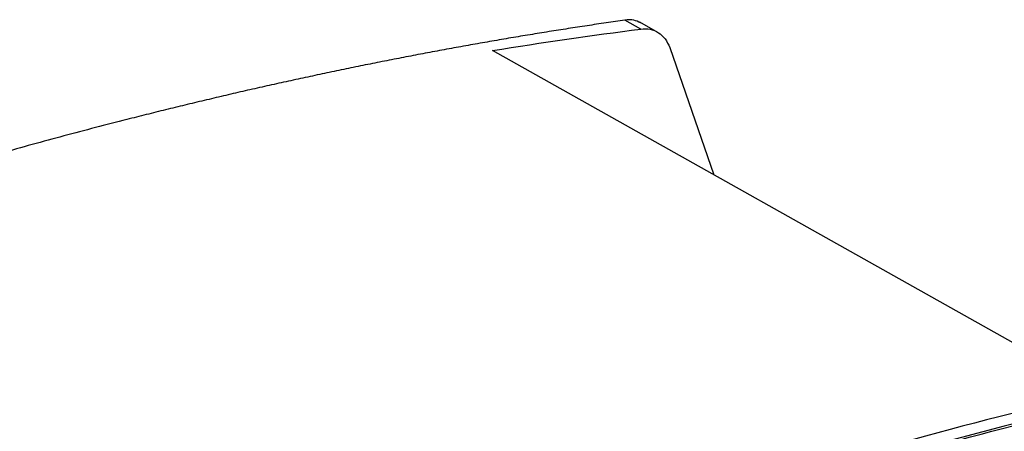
# Model space of a CAD drawing. Header units: millimetres. Extents: x -0.44 to 1.31, y -0.87 to 1.29.
# Tile 114 of 182: x 1.0307 to 1.14, y -0.406 to -0.3603. Entities that reach past the tile are written whole.
import ezdxf

# ---------------------------------------------------------------- set-up
doc = ezdxf.new("R2010")
doc.units = ezdxf.units.MM

msp = doc.modelspace()

# ---------------------------------------------------------------- linework, layer by layer
at = {"color": 7, "linetype": 'Continuous', "lineweight": 25}
for p, q in [((1.09962, -0.36137), (1.09786, -0.36038)), ((1.10152, -0.36174), (1.09952, -0.36061)), ((1.15067, -0.4017), (1.08316, -0.36376)), ((1.10282, -0.36342), (1.10771, -0.37756))]:
    msp.add_line(p, q, dxfattribs=at)
for points, knots in [([(1.09786, -0.36038), (1.09716, -0.36048), (1.09576, -0.36068), (1.09365, -0.361), (1.09154, -0.36132), (1.08943, -0.36165), (1.08732, -0.362), (1.08521, -0.36235), (1.08309, -0.36271), (1.08098, -0.36309), (1.07886, -0.36347), (1.07674, -0.36386), (1.07462, -0.36426), (1.07249, -0.36467), (1.07037, -0.36509), (1.06824, -0.36552), (1.06611, -0.36596), (1.06398, -0.36641), (1.06185, -0.36687), (1.05971, -0.36733), (1.05758, -0.36781), (1.05544, -0.36829), (1.0533, -0.36879), (1.05116, -0.3693), (1.04902, -0.36981), (1.04688, -0.37033), (1.04473, -0.37087), (1.04097, -0.37182), (1.03559, -0.37322), (1.02857, -0.37516), (1.02155, -0.37718), (1.01451, -0.37931), (1.00745, -0.38154), (1.0018, -0.3834), (0.99779, -0.38475), (0.99543, -0.38556), (0.99322, -0.38633), (0.99092, -0.38712), (0.98854, -0.38795), (0.98694, -0.38851), (0.98614, -0.38879)], [0, 0, 0, 0, 0.019269, 0.038535, 0.057799, 0.077059, 0.096317, 0.115571, 0.134823, 0.154072, 0.173318, 0.192561, 0.211801, 0.231038, 0.250273, 0.269504, 0.288733, 0.307959, 0.327181, 0.346401, 0.365618, 0.384833, 0.404044, 0.423252, 0.442458, 0.46166, 0.48086, 0.500057, 0.562602, 0.625104, 0.687565, 0.749983, 0.812496, 0.874957, 0.899962, 0.918718, 0.937476, 0.958331, 0.979172, 1, 1, 1, 1]), ([(1.09958, -0.36068), (1.09934, -0.36056), (1.09884, -0.36031), (1.0982, -0.36035), (1.09786, -0.36038)], [0, 0, 0, 0, 0.467578, 1, 1, 1, 1]), ([(1.09962, -0.36137), (1.09996, -0.36132), (1.10031, -0.36133), (1.10097, -0.36146), (1.10128, -0.36159), (1.10185, -0.36195), (1.1021, -0.36219), (1.10252, -0.36275), (1.10269, -0.36307), (1.10282, -0.36342)], [0, 0, 0, 0, 0.25, 0.25, 0.5, 0.5, 0.75, 0.75, 1, 1, 1, 1]), ([(1.08505, -0.42257), (1.09142, -0.42028), (1.09779, -0.41811), (1.11049, -0.414), (1.11683, -0.41206), (1.13581, -0.4066), (1.14842, -0.40342), (1.16094, -0.40072)], [0, 0, 0, 0, 0.25, 0.25, 0.5, 0.5, 1, 1, 1, 1]), ([(1.0225, -0.45063), (1.04603, -0.43939), (1.0696, -0.42967), (1.11648, -0.41336), (1.13981, -0.40678), (1.16287, -0.40181)], [0, 0, 0, 0, 0.5, 0.5, 1, 1, 1, 1])]:
    msp.add_open_spline(points, degree=3, knots=knots, dxfattribs=at)
for points in [[(1.08316, -0.36376), (1.08865, -0.36287), (1.09414, -0.36207), (1.09962, -0.36137)], [(1.17029, -0.39748), (1.14173, -0.40303), (1.11274, -0.41109), (1.08359, -0.42156)], [(1.16124, -0.40046), (1.13609, -0.40587), (1.11064, -0.41319), (1.08505, -0.42238)]]:
    msp.add_open_spline(points, degree=3, dxfattribs=at)

doc.saveas('drawing.dxf')
